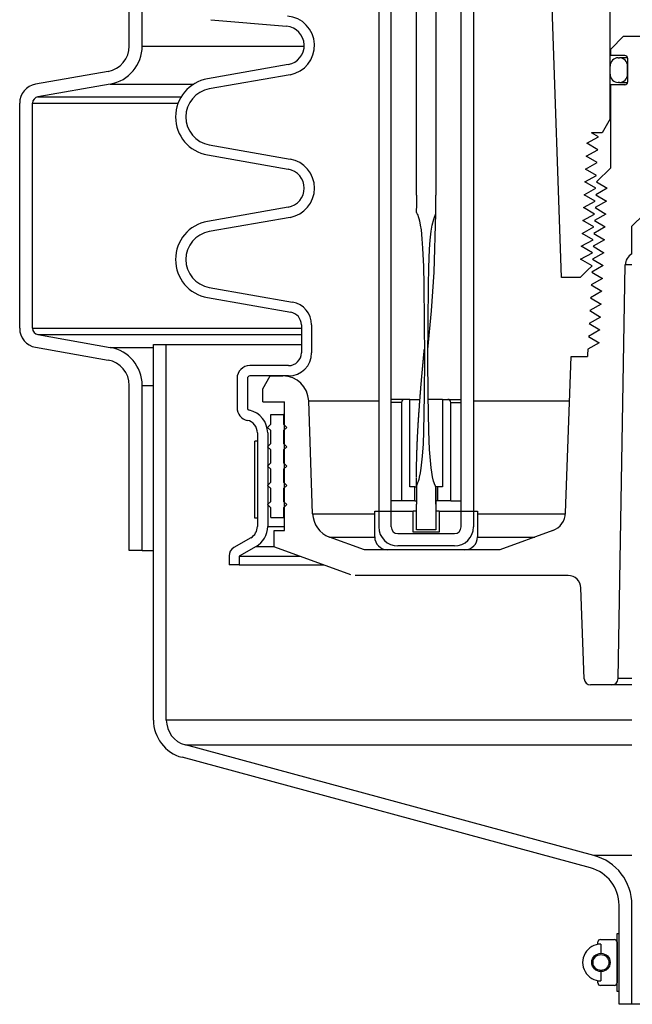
# Model space of a CAD drawing. Extents: x 2360 to 5106, y -824 to 622.
# Tile 46 of 124: x 3452 to 3458, y 478 to 488. Entities that reach past the tile are written whole.
import ezdxf

# ---------------------------------------------------------------- set-up
doc = ezdxf.new("R2010")
doc.units = 0
doc.header["$MEASUREMENT"] = 0
doc.layers.add('SPILL-BUCKET', color=1, linetype='CONTINUOUS')

msp = doc.modelspace()

# ---------------------------------------------------------------- linework, layer by layer
at = {"layer": 'SPILL-BUCKET', "color": 8, "linetype": 'Continuous'}
for p, q in [((3455.71197, 486.18383), (3455.71197, 494.42819)), ((3455.89934, 494.42819), (3455.89995, 486.18383)), ((3455.7126, 486.18383), (3455.71197, 486.18383)), ((3455.71258, 486.16726), (3455.7125, 486.15069)), ((3455.7126, 486.17554), (3455.71258, 486.16726)), ((3455.7126, 486.18383), (3455.7126, 486.17554)), ((3455.9, 486.15352), (3455.89995, 486.18383)), ((3455.712, 486.08441), (3455.71186, 486.06784)), ((3455.71211, 486.10098), (3455.712, 486.08441)), ((3455.71225, 486.11755), (3455.71211, 486.10098)), ((3455.71239, 486.13412), (3455.71225, 486.11755)), ((3455.7125, 486.15069), (3455.71239, 486.13412)), ((3455.90014, 486.12321), (3455.9, 486.15352)), ((3455.90055, 486.07605), (3455.90014, 486.12321)), ((3455.90122, 486.0289), (3455.90055, 486.07605)), ((3455.71186, 486.06784), (3455.71089, 486.04253)), ((3455.71089, 486.04253), (3455.71093, 486.01724)), ((3455.71093, 486.01724), (3455.71117, 486.01446)), ((3455.71117, 486.01446), (3455.71217, 486.01196)), ((3455.71217, 486.01196), (3455.71424, 486.01021)), ((3455.71424, 486.01021), (3455.71603, 486.00826)), ((3455.71603, 486.00826), (3455.71808, 486.00307)), ((3455.71808, 486.00307), (3455.72009, 485.99785)), ((3455.72009, 485.99785), (3455.72453, 485.98761)), ((3455.72453, 485.98761), (3455.72867, 485.97724)), ((3455.72867, 485.97724), (3455.73542, 485.95598)), ((3455.87947, 485.95055), (3455.90165, 486.00533)), ((3455.885, 485.43435), (3455.90147, 486.0049)), ((3455.90142, 486.01711), (3455.90122, 486.0289)), ((3455.90165, 486.00533), (3455.90142, 486.01711)), ((3455.73542, 485.95598), (3455.74097, 485.93438)), ((3455.74097, 485.93438), (3455.74982, 485.89081)), ((3455.74982, 485.89081), (3455.75643, 485.84684)), ((3455.85591, 485.83487), (3455.86532, 485.89319)), ((3455.86532, 485.89319), (3455.87947, 485.95055)), ((3455.75643, 485.84684), (3455.76572, 485.75831)), ((3455.84609, 485.74721), (3455.85591, 485.83487)), ((3455.76572, 485.75831), (3455.7718, 485.66946)), ((3455.83975, 485.65913), (3455.84609, 485.74721)), ((3455.7718, 485.66946), (3455.77987, 485.4916)), ((3455.8322, 485.48254), (3455.83975, 485.65913)), ((3455.77987, 485.4916), (3455.78464, 485.31359)), ((3455.82852, 485.30576), (3455.8322, 485.48254)), ((3455.85828, 485.0596), (3455.885, 485.43435)), ((3455.78464, 485.31359), (3455.78851, 484.95747)), ((3455.82446, 484.95218), (3455.82852, 485.30576)), ((3455.82375, 484.68486), (3455.85828, 485.0596)), ((3455.78851, 484.95747), (3455.78899, 484.60129)), ((3455.82397, 484.59859), (3455.82446, 484.95218)), ((3455.78387, 484.63458), (3455.78438, 484.63987)), ((3455.78438, 484.63987), (3455.78488, 484.64516)), ((3455.78488, 484.64516), (3455.78543, 484.65078)), ((3455.78543, 484.65078), (3455.78597, 484.6564)), ((3455.78597, 484.6564), (3455.78619, 484.65869)), ((3455.78619, 484.65869), (3455.78641, 484.66099)), ((3455.78641, 484.66099), (3455.78663, 484.66327)), ((3455.78663, 484.66327), (3455.78686, 484.66555)), ((3455.78686, 484.66555), (3455.78705, 484.66758)), ((3455.78705, 484.66758), (3455.78725, 484.66961)), ((3455.78725, 484.66961), (3455.78743, 484.67137)), ((3455.78743, 484.67137), (3455.78761, 484.67313)), ((3455.78761, 484.67313), (3455.78776, 484.67459)), ((3455.7877, 484.67332), (3455.78771, 484.67336)), ((3455.78771, 484.67336), (3455.78772, 484.67339)), ((3455.78772, 484.67343), (3455.78773, 484.67355)), ((3455.78772, 484.67339), (3455.78772, 484.67343)), ((3455.78773, 484.67355), (3455.78775, 484.67369)), ((3455.78775, 484.67369), (3455.78778, 484.67405)), ((3455.78776, 484.67459), (3455.78791, 484.67606)), ((3455.78778, 484.67405), (3455.78782, 484.67442)), ((3455.78782, 484.67442), (3455.78788, 484.67498)), ((3455.78788, 484.67498), (3455.78794, 484.67555)), ((3455.78791, 484.67606), (3455.78804, 484.67727)), ((3455.78794, 484.67555), (3455.788, 484.67612)), ((3455.788, 484.67612), (3455.78805, 484.67671)), ((3455.78804, 484.67727), (3455.78817, 484.67848)), ((3455.78805, 484.67671), (3455.78812, 484.67741)), ((3455.78812, 484.67741), (3455.78819, 484.67811)), ((3455.78817, 484.67848), (3455.78828, 484.67943)), ((3455.78819, 484.67811), (3455.78828, 484.67907)), ((3455.78828, 484.67943), (3455.78839, 484.68038)), ((3455.78828, 484.67907), (3455.78838, 484.68003)), ((3455.78838, 484.68003), (3455.78849, 484.68124)), ((3455.78838, 484.67953), (3455.78839, 484.67961)), ((3455.78839, 484.68038), (3455.78849, 484.68128)), ((3455.78839, 484.67961), (3455.7884, 484.67978)), ((3455.7884, 484.67978), (3455.78841, 484.68002)), ((3455.78841, 484.68002), (3455.78843, 484.68032)), ((3455.78843, 484.68032), (3455.78845, 484.68062)), ((3455.78845, 484.68062), (3455.78847, 484.68093)), ((3455.78847, 484.68093), (3455.78849, 484.68123)), ((3455.78849, 484.68123), (3455.78851, 484.68153)), ((3455.78851, 484.68153), (3455.78853, 484.68182)), ((3455.78853, 484.68182), (3455.78854, 484.68211)), ((3455.78854, 484.68211), (3455.78858, 484.68266)), ((3455.78858, 484.68266), (3455.78861, 484.68315)), ((3455.78861, 484.68315), (3455.78863, 484.68359)), ((3455.78863, 484.68359), (3455.78865, 484.68397)), ((3455.78865, 484.68397), (3455.78867, 484.68437)), ((3455.78867, 484.68437), (3455.78869, 484.68472)), ((3455.78869, 484.68472), (3455.7887, 484.68505)), ((3455.7887, 484.68505), (3455.78872, 484.68534)), ((3455.78872, 484.68534), (3455.78873, 484.6856)), ((3455.78873, 484.6856), (3455.78874, 484.68582)), ((3455.78874, 484.68582), (3455.78875, 484.68607)), ((3455.78875, 484.68607), (3455.78876, 484.68626)), ((3455.78876, 484.68626), (3455.78877, 484.68639)), ((3455.78877, 484.68648), (3455.78877, 484.6865)), ((3455.78877, 484.68639), (3455.78877, 484.68648)), ((3455.82368, 484.68416), (3455.82375, 484.68486)), ((3455.77492, 484.53977), (3455.77519, 484.54273)), ((3455.77519, 484.54273), (3455.77547, 484.54569)), ((3455.77547, 484.54569), (3455.77584, 484.54965)), ((3455.77584, 484.54965), (3455.77621, 484.55362)), ((3455.77621, 484.55362), (3455.7766, 484.55781)), ((3455.7766, 484.55781), (3455.77699, 484.562)), ((3455.77699, 484.562), (3455.77712, 484.56337)), ((3455.77712, 484.56337), (3455.77725, 484.56474)), ((3455.77725, 484.56474), (3455.77738, 484.56613)), ((3455.77738, 484.56613), (3455.77751, 484.56751)), ((3455.77751, 484.56751), (3455.77764, 484.56892)), ((3455.77764, 484.56892), (3455.77777, 484.57032)), ((3455.77777, 484.57032), (3455.77788, 484.57152)), ((3455.77788, 484.57152), (3455.778, 484.57271)), ((3455.778, 484.57271), (3455.77808, 484.57359)), ((3455.77808, 484.57359), (3455.77816, 484.57446)), ((3455.77816, 484.57446), (3455.77821, 484.57503)), ((3455.77821, 484.57503), (3455.77827, 484.57559)), ((3455.77827, 484.57559), (3455.77831, 484.57609)), ((3455.77831, 484.57609), (3455.77836, 484.57659)), ((3455.77836, 484.57659), (3455.77843, 484.5773)), ((3455.77843, 484.5773), (3455.77849, 484.57801)), ((3455.77849, 484.57801), (3455.77858, 484.57894)), ((3455.77858, 484.57894), (3455.77867, 484.57987)), ((3455.77867, 484.57987), (3455.77878, 484.58101)), ((3455.77878, 484.58101), (3455.77888, 484.58216)), ((3455.77888, 484.58216), (3455.77901, 484.58349)), ((3455.77901, 484.58349), (3455.77914, 484.58482)), ((3455.77914, 484.58482), (3455.77928, 484.58636)), ((3455.77928, 484.58636), (3455.77943, 484.5879)), ((3455.77943, 484.5879), (3455.77959, 484.58959)), ((3455.77959, 484.58959), (3455.77975, 484.59128)), ((3455.77975, 484.59128), (3455.77991, 484.59305)), ((3455.77991, 484.59305), (3455.78008, 484.59482)), ((3455.78008, 484.59482), (3455.78041, 484.59825)), ((3455.78041, 484.59825), (3455.78073, 484.60168)), ((3455.78073, 484.60168), (3455.78108, 484.60539)), ((3455.78108, 484.60539), (3455.78144, 484.60909)), ((3455.78144, 484.60909), (3455.78181, 484.61307)), ((3455.78181, 484.61307), (3455.78219, 484.61704)), ((3455.78219, 484.61704), (3455.7826, 484.62129)), ((3455.7826, 484.62129), (3455.783, 484.62554)), ((3455.783, 484.62554), (3455.78344, 484.63006)), ((3455.78344, 484.63006), (3455.78387, 484.63458)), ((3455.78899, 484.60129), (3455.78739, 484.24513)), ((3455.82516, 484.24498), (3455.82397, 484.59859)), ((3455.76626, 484.44469), (3455.76679, 484.45057)), ((3455.76679, 484.45057), (3455.76731, 484.45644)), ((3455.76731, 484.45644), (3455.76786, 484.4626)), ((3455.76786, 484.4626), (3455.76842, 484.46876)), ((3455.76842, 484.46876), (3455.76895, 484.47461)), ((3455.76895, 484.47461), (3455.76948, 484.48045)), ((3455.76948, 484.48045), (3455.76998, 484.48598)), ((3455.76998, 484.48598), (3455.77048, 484.49151)), ((3455.77048, 484.49151), (3455.77096, 484.49672)), ((3455.77096, 484.49672), (3455.77143, 484.50192)), ((3455.77143, 484.50192), (3455.77188, 484.50682)), ((3455.77188, 484.50682), (3455.77233, 484.51171)), ((3455.77233, 484.51171), (3455.77268, 484.51555)), ((3455.77268, 484.51555), (3455.77303, 484.51939)), ((3455.77303, 484.51939), (3455.77337, 484.523)), ((3455.77337, 484.523), (3455.7737, 484.52662)), ((3455.7737, 484.52662), (3455.77401, 484.53002)), ((3455.77401, 484.53002), (3455.77433, 484.53341)), ((3455.77433, 484.53341), (3455.77462, 484.53659)), ((3455.77462, 484.53659), (3455.77492, 484.53977)), ((3455.75773, 484.34619), (3455.75822, 484.35212)), ((3455.75822, 484.35212), (3455.75876, 484.35845)), ((3455.75876, 484.35845), (3455.7593, 484.36478)), ((3455.7593, 484.36478), (3455.75987, 484.3715)), ((3455.75987, 484.3715), (3455.76045, 484.37822)), ((3455.76045, 484.37822), (3455.76088, 484.38326)), ((3455.76088, 484.38326), (3455.76132, 484.3883)), ((3455.76132, 484.3883), (3455.76177, 484.39354)), ((3455.76177, 484.39354), (3455.76223, 484.39878)), ((3455.76223, 484.39878), (3455.7627, 484.40423)), ((3455.7627, 484.40423), (3455.76317, 484.40967)), ((3455.76317, 484.40967), (3455.76367, 484.41531)), ((3455.76367, 484.41531), (3455.76416, 484.42096)), ((3455.76416, 484.42096), (3455.76468, 484.4268)), ((3455.76468, 484.4268), (3455.76519, 484.43264)), ((3455.76519, 484.43264), (3455.76573, 484.43867)), ((3455.76573, 484.43867), (3455.76626, 484.44469)), ((3455.75018, 484.25366), (3455.75065, 484.25954)), ((3455.75065, 484.25954), (3455.75109, 484.26511)), ((3455.75109, 484.26511), (3455.75153, 484.27069)), ((3455.75153, 484.27069), (3455.75195, 484.27596)), ((3455.75195, 484.27596), (3455.75238, 484.28123)), ((3455.75238, 484.28123), (3455.75278, 484.28619)), ((3455.75278, 484.28619), (3455.75318, 484.29115)), ((3455.75318, 484.29115), (3455.75348, 484.29484)), ((3455.75348, 484.29484), (3455.75378, 484.29853)), ((3455.75378, 484.29853), (3455.75406, 484.30202)), ((3455.75406, 484.30202), (3455.75435, 484.30552)), ((3455.75435, 484.30552), (3455.75462, 484.30884)), ((3455.75462, 484.30884), (3455.75489, 484.31215)), ((3455.75489, 484.31215), (3455.75517, 484.31552)), ((3455.75517, 484.31552), (3455.75545, 484.31889)), ((3455.75545, 484.31889), (3455.75587, 484.32403)), ((3455.75587, 484.32403), (3455.7563, 484.32918)), ((3455.7563, 484.32918), (3455.75676, 484.33472)), ((3455.75676, 484.33472), (3455.75723, 484.34026)), ((3455.75723, 484.34026), (3455.75773, 484.34619)), ((3455.74267, 484.15541), (3455.74323, 484.16296)), ((3455.74323, 484.16296), (3455.74379, 484.17052)), ((3455.74379, 484.17052), (3455.74432, 484.17761)), ((3455.74432, 484.17761), (3455.74486, 484.1847)), ((3455.74486, 484.1847), (3455.74537, 484.19154)), ((3455.74537, 484.19154), (3455.7459, 484.19838)), ((3455.7459, 484.19838), (3455.7464, 484.20496)), ((3455.7464, 484.20496), (3455.7469, 484.21153)), ((3455.7469, 484.21153), (3455.74738, 484.21784)), ((3455.74738, 484.21784), (3455.74787, 484.22415)), ((3455.74787, 484.22415), (3455.74834, 484.23019)), ((3455.74834, 484.23019), (3455.74881, 484.23623)), ((3455.74881, 484.23623), (3455.74926, 484.24201)), ((3455.74926, 484.24201), (3455.74972, 484.24778)), ((3455.74972, 484.24778), (3455.75018, 484.25366)), ((3455.78739, 484.24513), (3455.78019, 483.88906)), ((3455.8323, 483.8915), (3455.82516, 484.24498)), ((3455.73599, 484.06241), (3455.73619, 484.06524)), ((3455.73619, 484.06524), (3455.73638, 484.06807)), ((3455.73638, 484.06807), (3455.73659, 484.07104)), ((3455.73659, 484.07104), (3455.7368, 484.07401)), ((3455.7368, 484.07401), (3455.73702, 484.07712)), ((3455.73702, 484.07712), (3455.73723, 484.08023)), ((3455.73723, 484.08023), (3455.73761, 484.08557)), ((3455.73761, 484.08557), (3455.73799, 484.09092)), ((3455.73799, 484.09092), (3455.7384, 484.09663)), ((3455.7384, 484.09663), (3455.73881, 484.10234)), ((3455.73881, 484.10234), (3455.73924, 484.10842)), ((3455.73924, 484.10842), (3455.73968, 484.1145)), ((3455.73968, 484.1145), (3455.74015, 484.12095)), ((3455.74015, 484.12095), (3455.74061, 484.1274)), ((3455.74061, 484.1274), (3455.74111, 484.13422)), ((3455.74111, 484.13422), (3455.74161, 484.14104)), ((3455.74161, 484.14104), (3455.74214, 484.14822)), ((3455.74214, 484.14822), (3455.74267, 484.15541)), ((3455.72974, 483.96734), (3455.73002, 483.97184)), ((3455.73002, 483.97184), (3455.7303, 483.97639)), ((3455.7303, 483.97639), (3455.73058, 483.98094)), ((3455.73058, 483.98094), (3455.73086, 483.9852)), ((3455.73086, 483.9852), (3455.73112, 483.98946)), ((3455.73112, 483.98946), (3455.73138, 483.99338)), ((3455.73138, 483.99338), (3455.73163, 483.9973)), ((3455.73163, 483.9973), (3455.73186, 484.00095)), ((3455.73186, 484.00095), (3455.7321, 484.0046)), ((3455.7321, 484.0046), (3455.73232, 484.0079)), ((3455.73232, 484.0079), (3455.73253, 484.01119)), ((3455.73253, 484.01119), (3455.73273, 484.01414)), ((3455.73273, 484.01414), (3455.73292, 484.01708)), ((3455.73292, 484.01708), (3455.73309, 484.01967)), ((3455.73309, 484.01967), (3455.73326, 484.02226)), ((3455.73326, 484.02226), (3455.73341, 484.02449)), ((3455.73341, 484.02449), (3455.73356, 484.02673)), ((3455.73356, 484.02673), (3455.73369, 484.02861)), ((3455.73369, 484.02861), (3455.73381, 484.03049)), ((3455.73381, 484.03049), (3455.73392, 484.03202)), ((3455.73392, 484.03202), (3455.73402, 484.03354)), ((3455.73402, 484.03354), (3455.73408, 484.03449)), ((3455.73408, 484.03449), (3455.73415, 484.03544)), ((3455.73415, 484.03544), (3455.7342, 484.03618)), ((3455.7342, 484.03618), (3455.73425, 484.03691)), ((3455.73425, 484.03691), (3455.73428, 484.03743)), ((3455.73428, 484.03743), (3455.73432, 484.03794)), ((3455.73432, 484.03794), (3455.73436, 484.03854)), ((3455.73436, 484.03854), (3455.7344, 484.03915)), ((3455.7344, 484.03915), (3455.73447, 484.04017)), ((3455.73447, 484.04017), (3455.73453, 484.04118)), ((3455.73453, 484.04118), (3455.73464, 484.04277)), ((3455.73464, 484.04277), (3455.73475, 484.04437)), ((3455.73475, 484.04437), (3455.73488, 484.04619)), ((3455.73488, 484.04619), (3455.735, 484.04801)), ((3455.735, 484.04801), (3455.73514, 484.05007)), ((3455.73514, 484.05007), (3455.73528, 484.05212)), ((3455.73528, 484.05212), (3455.73545, 484.05458)), ((3455.73545, 484.05458), (3455.73562, 484.05704)), ((3455.73562, 484.05704), (3455.73581, 484.05973)), ((3455.73581, 484.05973), (3455.73599, 484.06241)), ((3455.72412, 483.86857), (3455.72447, 483.87524)), ((3455.72447, 483.87524), (3455.72484, 483.8823)), ((3455.72484, 483.8823), (3455.72522, 483.88935)), ((3455.72522, 483.88935), (3455.72562, 483.89678)), ((3455.72562, 483.89678), (3455.72603, 483.90421)), ((3455.72603, 483.90421), (3455.72646, 483.91201)), ((3455.72646, 483.91201), (3455.72691, 483.91981)), ((3455.72691, 483.91981), (3455.7273, 483.92671)), ((3455.7273, 483.92671), (3455.72771, 483.93362)), ((3455.72771, 483.93362), (3455.72813, 483.94078)), ((3455.72813, 483.94078), (3455.72855, 483.94795)), ((3455.72855, 483.94795), (3455.729, 483.95539)), ((3455.729, 483.95539), (3455.72946, 483.96283)), ((3455.72946, 483.96283), (3455.72974, 483.96734)), ((3455.78019, 483.88906), (3455.77608, 483.77038)), ((3455.83994, 483.71487), (3455.8323, 483.8915)), ((3455.71985, 483.77662), (3455.72007, 483.7819)), ((3455.72007, 483.7819), (3455.72029, 483.78704)), ((3455.72029, 483.78704), (3455.72051, 483.79218)), ((3455.72051, 483.79218), (3455.72072, 483.7972)), ((3455.72072, 483.7972), (3455.72094, 483.80221)), ((3455.72094, 483.80221), (3455.72116, 483.80709)), ((3455.72116, 483.80709), (3455.72138, 483.81197)), ((3455.72138, 483.81197), (3455.7216, 483.81672)), ((3455.7216, 483.81672), (3455.72181, 483.82147)), ((3455.72181, 483.82147), (3455.72203, 483.82608)), ((3455.72203, 483.82608), (3455.72225, 483.8307)), ((3455.72225, 483.8307), (3455.72246, 483.83525)), ((3455.72246, 483.83525), (3455.72268, 483.83979)), ((3455.72268, 483.83979), (3455.72292, 483.84454)), ((3455.72292, 483.84454), (3455.72315, 483.84928)), ((3455.72315, 483.84928), (3455.72346, 483.85559)), ((3455.72346, 483.85559), (3455.72378, 483.86189)), ((3455.72378, 483.86189), (3455.72412, 483.86857)), ((3455.7164, 483.67895), (3455.71649, 483.68179)), ((3455.71649, 483.68179), (3455.71657, 483.68448)), ((3455.71657, 483.68448), (3455.71665, 483.68716)), ((3455.71665, 483.68716), (3455.71673, 483.68968)), ((3455.71673, 483.68968), (3455.71681, 483.69221)), ((3455.71681, 483.69221), (3455.71693, 483.69613)), ((3455.71693, 483.69613), (3455.71705, 483.70005)), ((3455.71705, 483.70005), (3455.71719, 483.70432)), ((3455.71719, 483.70432), (3455.71733, 483.70859)), ((3455.71733, 483.70859), (3455.71749, 483.71319)), ((3455.71749, 483.71319), (3455.71764, 483.7178)), ((3455.71764, 483.7178), (3455.71781, 483.72275)), ((3455.71781, 483.72275), (3455.71799, 483.7277)), ((3455.71799, 483.7277), (3455.71818, 483.73299)), ((3455.71818, 483.73299), (3455.71837, 483.73828)), ((3455.71837, 483.73828), (3455.71857, 483.74388)), ((3455.71857, 483.74388), (3455.71878, 483.74946)), ((3455.71878, 483.74946), (3455.71899, 483.755)), ((3455.71899, 483.755), (3455.71921, 483.76054)), ((3455.71921, 483.76054), (3455.71942, 483.76594)), ((3455.71942, 483.76594), (3455.71964, 483.77135)), ((3455.71964, 483.77135), (3455.71985, 483.77662)), ((3455.77608, 483.77038), (3455.76899, 483.65191)), ((3455.85457, 483.5388), (3455.83994, 483.71487)), ((3455.71388, 483.57967), (3455.71404, 483.5873)), ((3455.71404, 483.5873), (3455.71421, 483.59492)), ((3455.71421, 483.59492), (3455.71438, 483.60217)), ((3455.71438, 483.60217), (3455.71455, 483.60941)), ((3455.71455, 483.60941), (3455.71462, 483.61257)), ((3455.71462, 483.61257), (3455.7147, 483.61573)), ((3455.7147, 483.61573), (3455.71477, 483.61881)), ((3455.71477, 483.61881), (3455.71485, 483.62189)), ((3455.71485, 483.62189), (3455.71492, 483.62489)), ((3455.71492, 483.62489), (3455.715, 483.62789)), ((3455.715, 483.62789), (3455.71507, 483.63082)), ((3455.71507, 483.63082), (3455.71514, 483.63374)), ((3455.71514, 483.63374), (3455.71522, 483.63654)), ((3455.71522, 483.63654), (3455.71529, 483.63933)), ((3455.71529, 483.63933), (3455.71535, 483.64186)), ((3455.71535, 483.64186), (3455.71542, 483.6444)), ((3455.71542, 483.6444), (3455.71549, 483.64702)), ((3455.71549, 483.64702), (3455.71556, 483.64965)), ((3455.71556, 483.64965), (3455.71562, 483.65189)), ((3455.71562, 483.65189), (3455.71569, 483.65413)), ((3455.71569, 483.65413), (3455.71574, 483.65599)), ((3455.71574, 483.65599), (3455.71579, 483.65785)), ((3455.71579, 483.65785), (3455.71583, 483.65932)), ((3455.71583, 483.65932), (3455.71587, 483.66079)), ((3455.71587, 483.66079), (3455.71589, 483.66138)), ((3455.71589, 483.66138), (3455.71591, 483.66198)), ((3455.71591, 483.66198), (3455.71592, 483.66247)), ((3455.71592, 483.66247), (3455.71593, 483.66297)), ((3455.71593, 483.66297), (3455.71595, 483.66356)), ((3455.71595, 483.66356), (3455.71597, 483.66416)), ((3455.71597, 483.66416), (3455.71599, 483.66506)), ((3455.71599, 483.66506), (3455.71602, 483.66595)), ((3455.71602, 483.66595), (3455.71605, 483.66704)), ((3455.71605, 483.66704), (3455.71608, 483.66814)), ((3455.71608, 483.66814), (3455.71612, 483.66936)), ((3455.71612, 483.66936), (3455.71615, 483.67058)), ((3455.71615, 483.67058), (3455.71619, 483.67193)), ((3455.71619, 483.67193), (3455.71623, 483.67329)), ((3455.71623, 483.67329), (3455.71627, 483.6747)), ((3455.71627, 483.6747), (3455.71631, 483.67611)), ((3455.71631, 483.67611), (3455.7164, 483.67895)), ((3455.76899, 483.65191), (3455.75618, 483.53398)), ((3455.71226, 483.48897), (3455.71236, 483.49575)), ((3455.71236, 483.49575), (3455.71245, 483.50166)), ((3455.71245, 483.50166), (3455.71254, 483.50757)), ((3455.71254, 483.50757), (3455.71264, 483.51349)), ((3455.71264, 483.51349), (3455.71273, 483.5194)), ((3455.71273, 483.5194), (3455.71283, 483.52517)), ((3455.71283, 483.52517), (3455.71293, 483.53093)), ((3455.71293, 483.53093), (3455.71303, 483.53654)), ((3455.71303, 483.53654), (3455.71314, 483.54215)), ((3455.71314, 483.54215), (3455.71324, 483.5476)), ((3455.71324, 483.5476), (3455.71334, 483.55305)), ((3455.71334, 483.55305), (3455.71344, 483.55835)), ((3455.71344, 483.55835), (3455.71355, 483.56365)), ((3455.71355, 483.56365), (3455.71371, 483.57166)), ((3455.71371, 483.57166), (3455.71388, 483.57967)), ((3455.75618, 483.53398), (3455.74912, 483.48999)), ((3455.86049, 483.49498), (3455.85457, 483.5388)), ((3455.86839, 483.45138), (3455.86049, 483.49498)), ((3455.71127, 483.39169), (3455.71129, 483.39563)), ((3455.71129, 483.39563), (3455.71132, 483.39993)), ((3455.71132, 483.39993), (3455.71135, 483.40424)), ((3455.71135, 483.40424), (3455.71138, 483.40892)), ((3455.71138, 483.40892), (3455.71142, 483.4136)), ((3455.71142, 483.4136), (3455.71146, 483.41865)), ((3455.71146, 483.41865), (3455.7115, 483.4237)), ((3455.7115, 483.4237), (3455.71155, 483.42912)), ((3455.71155, 483.42912), (3455.7116, 483.43455)), ((3455.7116, 483.43455), (3455.71166, 483.44001)), ((3455.71171, 483.44547), (3455.71178, 483.45125)), ((3455.71178, 483.45125), (3455.71184, 483.45704)), ((3455.71184, 483.45704), (3455.71192, 483.46316)), ((3455.71192, 483.46316), (3455.71199, 483.46928)), ((3455.71199, 483.46928), (3455.71208, 483.47573)), ((3455.71208, 483.47573), (3455.71216, 483.48219)), ((3455.71216, 483.48219), (3455.71226, 483.48897)), ((3455.72769, 483.40361), (3455.72393, 483.39309)), ((3455.73426, 483.42489), (3455.72769, 483.40361)), ((3455.7399, 483.44642), (3455.73426, 483.42489)), ((3455.74912, 483.48999), (3455.7399, 483.44642)), ((3455.87866, 483.40815), (3455.86839, 483.45138)), ((3455.89476, 483.36693), (3455.87866, 483.40815)), ((3455.71115, 483.36444), (3455.71116, 483.36681)), ((3455.71115, 483.36238), (3455.71115, 483.36444)), ((3455.71116, 483.36032), (3455.71115, 483.36238)), ((3455.71116, 483.3692), (3455.71117, 483.3719)), ((3455.71116, 483.36681), (3455.71116, 483.3692)), ((3455.71116, 483.35962), (3455.71116, 483.36032)), ((3455.71117, 483.3719), (3455.71118, 483.3746)), ((3455.71118, 483.3746), (3455.71119, 483.37762)), ((3455.71119, 483.37762), (3455.7112, 483.38064)), ((3455.7112, 483.38064), (3455.71122, 483.3842)), ((3455.71122, 483.3842), (3455.71124, 483.38776)), ((3455.71436, 483.37268), (3455.71122, 483.3622)), ((3455.71122, 483.3622), (3455.71126, 483.31821)), ((3455.71124, 483.38776), (3455.71127, 483.39169)), ((3455.71126, 483.31821), (3455.71223, 483.27406)), ((3455.71964, 483.38277), (3455.71436, 483.37268)), ((3455.72393, 483.39309), (3455.71964, 483.38277)), ((3455.89939, 483.35686), (3455.89476, 483.36693)), ((3455.90144, 483.34599), (3455.89939, 483.35686)), ((3455.90042, 483.27738), (3455.90069, 483.30025)), ((3455.90069, 483.30025), (3455.9011, 483.32312)), ((3455.9011, 483.32312), (3455.90135, 483.33455)), ((3455.90135, 483.33455), (3455.90144, 483.34599)), ((3455.90138, 483.30335), (3455.90137, 483.29924)), ((3455.9014, 483.30712), (3455.90138, 483.30335)), ((3455.90141, 483.31088), (3455.9014, 483.30712)), ((3455.90142, 483.3143), (3455.90141, 483.31088)), ((3455.90143, 483.31772), (3455.90142, 483.3143)), ((3455.90144, 483.32387), (3455.90143, 483.32079)), ((3455.90143, 483.32079), (3455.90143, 483.31772)), ((3455.90145, 483.32932), (3455.90144, 483.32659)), ((3455.90144, 483.32659), (3455.90144, 483.32387)), ((3455.90145, 483.3445), (3455.90145, 483.34407)), ((3455.90145, 483.34407), (3455.90145, 483.34365)), ((3455.90145, 483.34365), (3455.90145, 483.34218)), ((3455.90145, 483.34218), (3455.90145, 483.34072)), ((3455.90145, 483.34072), (3455.90145, 483.33904)), ((3455.90145, 483.33904), (3455.90145, 483.33736)), ((3455.90145, 483.33736), (3455.90145, 483.33546)), ((3455.90145, 483.33546), (3455.90145, 483.33356)), ((3455.90145, 483.33356), (3455.90145, 483.33144)), ((3455.90145, 483.33144), (3455.90145, 483.32932)), ((3455.71223, 483.27406), (3455.71249, 483.22997)), ((3455.71249, 483.22997), (3455.71258, 483.18588)), ((3455.89993, 483.18588), (3455.90005, 483.23163)), ((3455.90005, 483.23163), (3455.90042, 483.27738)), ((3455.90053, 483.20846), (3455.90042, 483.20118)), ((3455.90063, 483.21573), (3455.90053, 483.20846)), ((3455.90081, 483.22952), (3455.90072, 483.22262)), ((3455.90089, 483.23603), (3455.90081, 483.22952)), ((3455.90096, 483.24255), (3455.90089, 483.23603)), ((3455.90102, 483.24869), (3455.90096, 483.24255)), ((3455.90108, 483.25482), (3455.90102, 483.24869)), ((3455.90113, 483.26058), (3455.90108, 483.25482)), ((3455.90117, 483.26634), (3455.90113, 483.26058)), ((3455.90121, 483.27149), (3455.90117, 483.26634)), ((3455.90125, 483.27663), (3455.90121, 483.27149)), ((3455.90128, 483.28143), (3455.90125, 483.27663)), ((3455.90131, 483.28623), (3455.90128, 483.28143)), ((3455.90133, 483.29068), (3455.90131, 483.28623)), ((3455.90135, 483.29514), (3455.90133, 483.29068)), ((3455.90137, 483.29924), (3455.90135, 483.29514)), ((3455.71258, 482.93605), (3455.71258, 483.18588)), ((3455.89993, 483.18588), (3455.89995, 483.18588)), ((3455.89995, 483.18588), (3455.89995, 482.93605)), ((3455.9003, 483.19353), (3455.90016, 483.18588)), ((3455.90042, 483.20118), (3455.9003, 483.19353)), ((3455.89995, 482.93605), (3455.71258, 482.93605))]:
    msp.add_line(p, q, dxfattribs=at)
at = {"layer": 'SPILL-BUCKET', "color": 1, "linetype": 'Continuous'}
for p, q in [((3455.34658, 494.27116), (3455.34658, 482.96388)), ((3455.4665, 482.96388), (3455.4665, 494.27116)), ((3456.14603, 482.96388), (3456.14603, 494.27116)), ((3456.26595, 494.27116), (3456.26595, 482.96388)), ((3452.92386, 487.62974), (3452.92386, 488.83357)), ((3453.04878, 487.62974), (3453.04878, 488.83357)), ((3457.12084, 485.38316), (3457.00728, 488.63529)), ((3457.59255, 486.92367), (3457.59255, 488.13128)), ((3453.71501, 487.88542), (3454.45103, 487.82103)), ((3457.59904, 487.60014), (3457.72396, 487.72506)), ((3457.72396, 487.72506), (3462.58263, 487.72506)), ((3457.59904, 487.53768), (3457.59904, 487.60014)), ((3457.73595, 487.53768), (3457.59904, 487.53768)), ((3457.67249, 487.51595), (3457.68248, 487.51595)), ((3457.69145, 487.51595), (3457.68248, 487.51595)), ((3457.71828, 487.51595), (3457.69145, 487.51595)), ((3457.76278, 487.51595), (3457.71828, 487.51595)), ((3457.76343, 487.28186), (3457.76343, 487.5102)), ((3454.46724, 487.44984), (3453.6826, 487.31149)), ((3457.59255, 487.35606), (3457.59255, 487.436)), ((3457.76243, 487.35606), (3457.76243, 487.436)), ((3457.76243, 487.436), (3457.76268, 487.436)), ((3457.76268, 487.436), (3457.76343, 487.436)), ((3452.71742, 487.3837), (3452.0138, 487.25964)), ((3454.48459, 487.35143), (3453.69995, 487.21308)), ((3457.76268, 487.35606), (3457.76243, 487.35606)), ((3457.76342, 487.35606), (3457.76268, 487.35606)), ((3452.7391, 487.26068), (3452.03549, 487.13662)), ((3457.59904, 486.4491), (3457.59904, 487.25438)), ((3457.73595, 487.25438), (3457.59904, 487.25438)), ((3457.68248, 487.27611), (3457.67249, 487.27611)), ((3457.68248, 487.27611), (3457.69145, 487.27611)), ((3457.69145, 487.27611), (3457.71831, 487.27611)), ((3457.71831, 487.27611), (3457.76285, 487.27611)), ((3451.85896, 484.89127), (3451.85896, 487.07511)), ((3451.98388, 484.89127), (3451.98388, 487.07511)), ((3457.59255, 486.92367), (3457.51447, 486.78845)), ((3457.59417, 486.92367), (3457.59255, 486.92367)), ((3457.59903, 486.92367), (3457.59417, 486.92367)), ((3457.36807, 486.68645), (3457.47978, 486.74891)), ((3457.51447, 486.78845), (3457.4134, 486.78845)), ((3457.47978, 486.74891), (3457.4134, 486.78845)), ((3453.69995, 486.6718), (3454.48459, 486.53345)), ((3457.47316, 486.624), (3457.36807, 486.68645)), ((3453.6826, 486.57339), (3454.46724, 486.43504)), ((3457.36119, 486.56154), (3457.47316, 486.624)), ((3457.46655, 486.49908), (3457.36119, 486.56154)), ((3457.35431, 486.43662), (3457.46655, 486.49908)), ((3457.34742, 486.31171), (3457.45993, 486.37417)), ((3457.45993, 486.37417), (3457.35431, 486.43662)), ((3457.46165, 486.31171), (3457.59904, 486.4491)), ((3457.45332, 486.24925), (3457.34742, 486.31171)), ((3457.46165, 486.31171), (3457.56326, 486.24925)), ((3457.34054, 486.18679), (3457.45332, 486.24925)), ((3457.4467, 486.12434), (3457.34054, 486.18679)), ((3457.56326, 486.24925), (3457.4551, 486.18679)), ((3457.4551, 486.18679), (3457.55697, 486.12434)), ((3457.33366, 486.06188), (3457.4467, 486.12434)), ((3457.55697, 486.12434), (3457.44856, 486.06188)), ((3454.46724, 486.06599), (3453.6826, 485.92763)), ((3457.32677, 485.93697), (3457.44009, 485.99942)), ((3457.44009, 485.99942), (3457.33366, 486.06188)), ((3457.55068, 485.99942), (3457.44201, 485.93697)), ((3457.44856, 486.06188), (3457.55068, 485.99942)), ((3457.92249, 485.99887), (3457.80175, 485.87814)), ((3454.48459, 485.96757), (3453.69995, 485.82922)), ((3457.43347, 485.87451), (3457.32677, 485.93697)), ((3457.44201, 485.93697), (3457.54439, 485.87451)), ((3457.31989, 485.81205), (3457.43347, 485.87451)), ((3457.42686, 485.74959), (3457.31989, 485.81205)), ((3457.54439, 485.87451), (3457.43546, 485.81205)), ((3457.43546, 485.81205), (3457.53809, 485.74959)), ((3457.8049, 485.61321), (3457.8049, 485.87814)), ((3457.31301, 485.68714), (3457.42686, 485.74959)), ((3457.53809, 485.74959), (3457.42892, 485.68714)), ((3457.30612, 485.56222), (3457.42024, 485.62468)), ((3457.42024, 485.62468), (3457.31301, 485.68714)), ((3457.5318, 485.62468), (3457.42237, 485.56222)), ((3457.42892, 485.68714), (3457.5318, 485.62468)), ((3457.41711, 485.49774), (3457.30612, 485.56222)), ((3457.41711, 485.49774), (3457.37398, 485.4546)), ((3457.52551, 485.49976), (3457.41583, 485.43731)), ((3457.42237, 485.56222), (3457.52551, 485.49976)), ((3457.66949, 481.49255), (3457.73954, 485.50558)), ((3457.37398, 485.4546), (3457.30253, 485.38316)), ((3457.41583, 485.43731), (3457.51922, 485.37485)), ((3457.30253, 485.38316), (3457.12084, 485.38316)), ((3457.51922, 485.37485), (3457.40928, 485.31239)), ((3457.40928, 485.31239), (3457.51293, 485.24993)), ((3453.69995, 485.28794), (3454.50872, 485.14534)), ((3457.51293, 485.24993), (3457.40273, 485.18748)), ((3453.6826, 485.18953), (3454.49137, 485.04692)), ((3457.50664, 485.12502), (3457.39619, 485.06256)), ((3457.40273, 485.18748), (3457.50664, 485.12502)), ((3457.39619, 485.06256), (3457.50035, 485.00011)), ((3454.59459, 484.92391), (3454.59459, 484.65398)), ((3454.69453, 484.92391), (3454.69453, 484.65398)), ((3457.50035, 485.00011), (3457.38964, 484.93765)), ((3457.38964, 484.93765), (3457.49405, 484.87519)), ((3452.03549, 484.82976), (3452.7391, 484.70569)), ((3457.49405, 484.87519), (3457.38309, 484.81273)), ((3457.48776, 484.75028), (3457.37655, 484.68782)), ((3457.38309, 484.81273), (3457.48776, 484.75028)), ((3452.0138, 484.70674), (3452.71742, 484.58267)), ((3457.37655, 484.68782), (3457.37369, 484.63337)), ((3457.16017, 483.09934), (3457.21319, 484.6178)), ((3457.21319, 484.6178), (3457.37369, 484.6178)), ((3457.37369, 484.63337), (3457.37369, 484.6178)), ((3454.46968, 484.52906), (3454.09494, 484.52906)), ((3453.97002, 484.40415), (3453.97002, 484.12031)), ((3454.06995, 484.40415), (3454.06995, 484.12031)), ((3454.46968, 484.42913), (3454.09494, 484.42913)), ((3454.21985, 484.30422), (3454.29197, 484.42913)), ((3454.29197, 484.42913), (3454.41579, 484.42913)), ((3452.92386, 482.73541), (3452.92386, 484.33664)), ((3453.04878, 482.73541), (3453.04878, 484.33664)), ((3454.21985, 484.1793), (3454.21985, 484.30422)), ((3454.21985, 484.1793), (3454.4307, 484.1793)), ((3454.4307, 482.93016), (3454.4307, 484.1793)), ((3454.70374, 483.09211), (3454.66547, 484.18802)), ((3454.16738, 483.87605), (3454.16738, 482.96763)), ((3454.26732, 483.87605), (3454.26732, 482.96763)), ((3455.30661, 482.8677), (3455.30661, 483.11753)), ((3455.30661, 483.11753), (3455.68135, 483.11753)), ((3455.68135, 482.91454), (3455.68135, 483.11753)), ((3455.93118, 483.11753), (3456.30592, 483.11753)), ((3455.93118, 483.11753), (3455.93118, 482.91454)), ((3456.30592, 483.11753), (3456.30592, 482.8677)), ((3454.32915, 482.93016), (3454.4307, 482.93016)), ((3454.32915, 482.77194), (3454.32915, 482.93016)), ((3457.03699, 482.92981), (3456.52314, 482.74278)), ((3454.10493, 482.85945), (3453.93867, 482.76346)), ((3455.20667, 482.74278), (3454.86797, 482.86606)), ((3455.53145, 482.89893), (3456.08108, 482.89893)), ((3455.93118, 482.91454), (3455.68135, 482.91454)), ((3453.04878, 482.73541), (3452.92386, 482.73541)), ((3454.1549, 482.77291), (3453.99188, 482.67879)), ((3455.0736, 482.50049), (3454.33614, 482.7689)), ((3456.52314, 482.74278), (3455.20667, 482.74278)), ((3456.18101, 482.74278), (3455.43152, 482.74278)), ((3456.08108, 482.77901), (3455.53145, 482.77901)), ((3453.89195, 482.68254), (3453.89195, 482.59488)), ((3453.99188, 482.67879), (3453.99188, 482.59488)), ((3453.99188, 482.59488), (3453.89195, 482.59488)), ((3457.18501, 482.49296), (3455.11633, 482.49296)), ((3457.34061, 481.49146), (3457.30985, 482.3724)), ((3457.60704, 481.43118), (3457.40303, 481.43118))]:
    msp.add_line(p, q, dxfattribs=at)
at = {"layer": 'SPILL-BUCKET', "color": 7}
for p, q in [((3453.04878, 487.62974), (3454.62202, 487.62974)), ((3452.73911, 487.26069), (3453.5498, 487.26069)), ((3452.03549, 487.13662), (3453.42716, 487.13662)), ((3451.98388, 487.07511), (3453.3972, 487.07511)), ((3457.8049, 485.50558), (3457.73954, 485.50558)), ((3451.98388, 484.89127), (3454.59459, 484.89127)), ((3452.03549, 484.82976), (3454.59459, 484.82976)), ((3453.28299, 484.73404), (3454.59459, 484.73404)), ((3452.73911, 484.70569), (3453.15808, 484.70569)), ((3453.04878, 484.33664), (3453.15808, 484.33664)), ((3454.66547, 484.18802), (3455.34662, 484.18802)), ((3455.59614, 484.20181), (3455.4665, 484.20181)), ((3455.56643, 484.17183), (3455.4665, 484.17183)), ((3455.56643, 484.17183), (3455.56643, 483.21748)), ((3455.64637, 484.20181), (3455.59614, 484.20181)), ((3455.64637, 483.35239), (3455.64637, 484.20181)), ((3455.64637, 484.20181), (3455.74616, 484.20181)), ((3455.96616, 484.20181), (3455.82603, 484.20181)), ((3455.96616, 484.20181), (3456.01612, 484.20181)), ((3455.96616, 484.20181), (3455.96616, 483.35239)), ((3456.01612, 484.20181), (3456.14603, 484.20181)), ((3456.0461, 483.21748), (3456.0461, 484.17183)), ((3456.0461, 484.17183), (3456.14603, 484.17183)), ((3456.26595, 484.18802), (3457.19823, 484.18802)), ((3455.69694, 483.35239), (3455.64637, 483.35239)), ((3455.69694, 483.35239), (3455.71123, 483.3524)), ((3455.69694, 483.21748), (3455.69694, 483.35239)), ((3455.91559, 483.35239), (3455.90144, 483.35239)), ((3455.91559, 483.35239), (3455.91559, 483.21748)), ((3455.96616, 483.35239), (3455.91559, 483.35239)), ((3455.56643, 483.21748), (3455.4665, 483.21748)), ((3455.69694, 483.21748), (3455.56643, 483.21748)), ((3455.69694, 483.21748), (3455.71252, 483.21751)), ((3455.91559, 483.21748), (3455.90001, 483.21748)), ((3456.0461, 483.21748), (3455.91559, 483.21748)), ((3456.0461, 483.21748), (3456.14603, 483.21748)), ((3454.42221, 483.05507), (3454.4307, 483.05507)), ((3454.70374, 483.09211), (3455.30661, 483.09211)), ((3456.30592, 483.09211), (3457.15991, 483.09211)), ((3454.26732, 482.96763), (3454.4307, 482.96763)), ((3454.86797, 482.86606), (3455.30661, 482.86606)), ((3456.30592, 482.86606), (3456.86185, 482.86606)), ((3453.04878, 482.73541), (3453.15808, 482.73541)), ((3454.1549, 482.77291), (3454.32915, 482.77291)), ((3453.99188, 482.67879), (3454.58372, 482.67879)), ((3453.99188, 482.59488), (3454.81428, 482.59488)), ((3457.8049, 481.49255), (3457.66949, 481.49255)), ((3457.8049, 481.43118), (3457.60704, 481.43118)), ((3457.8049, 481.09055), (3453.28299, 481.09055)), ((3453.46816, 480.84923), (3457.8049, 480.84923)), ((3457.8049, 479.7764), (3457.43456, 479.7764))]:
    msp.add_line(p, q, dxfattribs=at)
at = {"layer": 'SPILL-BUCKET', "linetype": 'Continuous'}
for p, q in [((3453.15808, 484.73404), (3453.28299, 484.73404)), ((3453.15808, 481.09055), (3453.15808, 484.73404)), ((3453.28299, 481.09055), (3453.28299, 484.73404)), ((3457.43456, 479.7764), (3453.46816, 480.84923)), ((3457.40223, 479.65574), (3453.43583, 480.72857)), ((3457.67998, 478.33217), (3457.67998, 479.29376)), ((3457.8049, 478.33217), (3457.8049, 479.29376)), ((3457.8049, 478.33217), (3457.67998, 478.33217)), ((3462.50169, 478.33217), (3457.8049, 478.33217))]:
    msp.add_line(p, q, dxfattribs=at)
at = {"layer": 'SPILL-BUCKET', "color": 7, "linetype": 'Continuous'}
for p, q in [((3454.2973, 483.9607), (3454.2973, 484.05439)), ((3454.2973, 484.05439), (3454.42221, 484.05439)), ((3454.42221, 484.05439), (3454.42221, 483.9607)), ((3454.42433, 484.05439), (3454.42221, 484.05439)), ((3454.43069, 484.05439), (3454.42433, 484.05439)), ((3454.26607, 483.92947), (3454.2973, 483.9607)), ((3454.2973, 483.89824), (3454.26607, 483.92947)), ((3454.2973, 483.77333), (3454.2973, 483.89824)), ((3454.42433, 483.9607), (3454.42221, 483.9607)), ((3454.42221, 483.9607), (3454.45344, 483.92947)), ((3454.45344, 483.92947), (3454.42221, 483.89824)), ((3454.42221, 483.89824), (3454.42221, 483.77333)), ((3454.42433, 483.89824), (3454.42221, 483.89824)), ((3454.43069, 483.9607), (3454.42433, 483.9607)), ((3454.43069, 483.89824), (3454.42433, 483.89824)), ((3454.16738, 483.79718), (3454.1424, 483.79718)), ((3454.1424, 483.04769), (3454.1424, 483.79718)), ((3454.16738, 483.79718), (3454.16738, 483.04769)), ((3454.26607, 483.7421), (3454.2973, 483.77333)), ((3454.2973, 483.71087), (3454.26607, 483.7421)), ((3454.2973, 483.58596), (3454.2973, 483.71087)), ((3454.42433, 483.77333), (3454.42221, 483.77333)), ((3454.42221, 483.77333), (3454.45344, 483.7421)), ((3454.45344, 483.7421), (3454.42221, 483.71087)), ((3454.42221, 483.71087), (3454.42221, 483.58596)), ((3454.42433, 483.71087), (3454.42221, 483.71087)), ((3454.43069, 483.77333), (3454.42433, 483.77333)), ((3454.43069, 483.71087), (3454.42433, 483.71087)), ((3454.26607, 483.55473), (3454.2973, 483.58596)), ((3454.42433, 483.58596), (3454.42221, 483.58596)), ((3454.42221, 483.58596), (3454.45344, 483.55473)), ((3454.43069, 483.58596), (3454.42433, 483.58596)), ((3454.2973, 483.5235), (3454.26607, 483.55473)), ((3454.2973, 483.39859), (3454.2973, 483.5235)), ((3454.45344, 483.55473), (3454.42221, 483.5235)), ((3454.42221, 483.5235), (3454.42221, 483.39859)), ((3454.42433, 483.5235), (3454.42221, 483.5235)), ((3454.43069, 483.5235), (3454.42433, 483.5235)), ((3454.26607, 483.36736), (3454.2973, 483.39859)), ((3454.42433, 483.39859), (3454.42221, 483.39859)), ((3454.42221, 483.39859), (3454.45344, 483.36736)), ((3454.43069, 483.39859), (3454.42433, 483.39859)), ((3454.2973, 483.33613), (3454.26607, 483.36736)), ((3454.2973, 483.21121), (3454.2973, 483.33613)), ((3454.45344, 483.36736), (3454.42221, 483.33613)), ((3454.42221, 483.33613), (3454.42221, 483.21121)), ((3454.42433, 483.33613), (3454.42221, 483.33613)), ((3454.43069, 483.33613), (3454.42433, 483.33613)), ((3454.26607, 483.17999), (3454.2973, 483.21121)), ((3454.42221, 483.21121), (3454.45344, 483.17999)), ((3454.42433, 483.21121), (3454.42221, 483.21121)), ((3454.43069, 483.21121), (3454.42433, 483.21121)), ((3454.2973, 483.14876), (3454.26607, 483.17999)), ((3454.2973, 483.05507), (3454.2973, 483.14876)), ((3454.45344, 483.17999), (3454.42221, 483.14876)), ((3454.42433, 483.14876), (3454.42221, 483.14876)), ((3454.42221, 483.14876), (3454.42221, 483.05507)), ((3454.43069, 483.14876), (3454.42433, 483.14876)), ((3455.6894, 483.11753), (3455.68135, 483.11753)), ((3455.71252, 483.11753), (3455.6894, 483.11753)), ((3455.92312, 483.11753), (3455.89996, 483.11753)), ((3455.93118, 483.11753), (3455.92312, 483.11753)), ((3454.16738, 483.04769), (3454.1424, 483.04769)), ((3454.2973, 483.05507), (3454.42221, 483.05507)), ((3457.66, 478.45708), (3457.66, 479.0192)), ((3457.66, 479.0192), (3457.67998, 479.0192)), ((3457.67998, 478.45708), (3457.67998, 479.0192)), ((3457.47437, 478.92302), (3457.47437, 478.93702)), ((3457.49824, 478.96089), (3457.63613, 478.96089)), ((3457.50407, 478.91634), (3457.50407, 478.82724)), ((3457.66, 478.93702), (3457.66, 478.53926)), ((3457.50407, 478.64904), (3457.50407, 478.55994)), ((3457.47437, 478.53926), (3457.47437, 478.55326)), ((3457.63613, 478.51539), (3457.49824, 478.51539)), ((3457.67998, 478.45708), (3457.66, 478.45708))]:
    msp.add_line(p, q, dxfattribs=at)
for radius in [0.0891, 0.07722]:
    msp.add_circle((3457.50407, 478.73814), radius, dxfattribs=at)
at = {"layer": 'SPILL-BUCKET', "color": 1, "linetype": 'Continuous'}
for centre, radius, start, end in [((3454.4347, 487.63437), 0.2873, 280, 85), ((3454.4347, 487.63437), 0.18737, 280, 85), ((3452.67403, 487.62974), 0.24983, 279.999999, 0), ((3452.67403, 487.62974), 0.37474, 280, 0), ((3457.67249, 487.436), 0.07995, 90, 180), ((3457.68248, 487.436), 0.07995, 0, 90), ((3457.73595, 487.5102), 0.02748, 0, 90), ((3457.67249, 487.35606), 0.07995, 180, 270), ((3457.68248, 487.35606), 0.07995, 270, 0), ((3452.04633, 487.07511), 0.18737, 100, 180), ((3453.74767, 486.94244), 0.37474, 100, 260), ((3457.73595, 487.28186), 0.02748, 270, 0), ((3452.04633, 487.07511), 0.06246, 99.999999, 180), ((3453.74767, 486.94244), 0.27481, 100, 260), ((3454.4347, 486.25051), 0.2873, 280, 80), ((3454.4347, 486.25051), 0.18737, 280, 80), ((3453.74767, 485.55858), 0.37474, 100, 260), ((3453.74767, 485.55858), 0.27481, 100, 260), ((3457.86443, 485.5034), 0.12491, 118.464605, 179), ((3454.46968, 484.92391), 0.22485, 0, 80), ((3454.46968, 484.92391), 0.12491, 0, 80.000001), ((3452.04633, 484.89127), 0.18737, 180, 260), ((3452.04633, 484.89127), 0.06246, 180, 260.000001), ((3452.67403, 484.33664), 0.37474, 0, 80), ((3454.46968, 484.65398), 0.22485, 270, 0), ((3454.46968, 484.65398), 0.12491, 270, 0), ((3452.67403, 484.33664), 0.24983, 0, 80.000001), ((3454.09494, 484.40415), 0.12491, 90, 180), ((3454.09494, 484.40415), 0.02498, 90, 180), ((3454.41579, 484.1793), 0.24983, 2, 90), ((3454.09494, 484.12031), 0.12491, 180, 257.877648), ((3454.09494, 484.12031), 0.02498, 180, 257.877647), ((3454.04247, 483.87605), 0.22485, 0, 77.877648), ((3454.04247, 483.87605), 0.12491, 0, 77.877648), ((3454.95342, 483.10083), 0.24983, 182, 249.999999), ((3456.97291, 483.10588), 0.18737, 290, 358), ((3454.04247, 482.96763), 0.12491, 300, 0), ((3454.04247, 482.96763), 0.22485, 300, 0), ((3455.53145, 482.96388), 0.18487, 180, 270), ((3455.53145, 482.96388), 0.06496, 180, 270), ((3456.08108, 482.96388), 0.18487, 270, 0), ((3456.08108, 482.96388), 0.06496, 270, 0), ((3455.43152, 482.8677), 0.12491, 180, 270), ((3456.18101, 482.8677), 0.12491, 270, 0), ((3453.98539, 482.68254), 0.09344, 119.999999, 180), ((3457.18501, 482.36804), 0.12491, 2, 90), ((3457.40303, 481.49364), 0.06246, 182, 270), ((3457.60704, 481.49364), 0.06246, 270, 359)]:
    msp.add_arc(centre, radius, start, end, dxfattribs=at)
at = {"layer": 'SPILL-BUCKET', "color": 7}
for centre, start, end in [((3455.59641, 484.17183), 90, 180), ((3456.01612, 484.17183), 0, 90)]:
    msp.add_arc(centre, 0.02998, start, end, dxfattribs=at)
at = {"layer": 'SPILL-BUCKET', "linetype": 'Continuous'}
for centre, radius, start, end in [((3453.53282, 481.09055), 0.37474, 180, 255.000001), ((3453.53282, 481.09055), 0.24983, 180, 255), ((3457.30524, 479.29376), 0.49966, 0, 75), ((3457.30524, 479.29376), 0.37474, 0, 75.000001)]:
    msp.add_arc(centre, radius, start, end, dxfattribs=at)
at = {"layer": 'SPILL-BUCKET', "color": 7, "linetype": 'Continuous'}
for centre, radius, start, end in [((3457.50407, 478.73814), 0.1782, 90.000041, 270.000041), ((3457.46324, 478.92302), 0.01114, 282.455834, 0.000041), ((3457.49824, 478.93702), 0.02387, 90.000041, 180.000041), ((3457.63613, 478.93702), 0.02387, 0.000041, 90.000041), ((3457.46324, 478.55326), 0.01114, 0.000041, 77.544248), ((3457.49824, 478.53926), 0.02387, 180.000041, 270.000041), ((3457.63613, 478.53926), 0.02387, 270.000041, 0.000041)]:
    msp.add_arc(centre, radius, start, end, dxfattribs=at)

doc.saveas('drawing.dxf')
